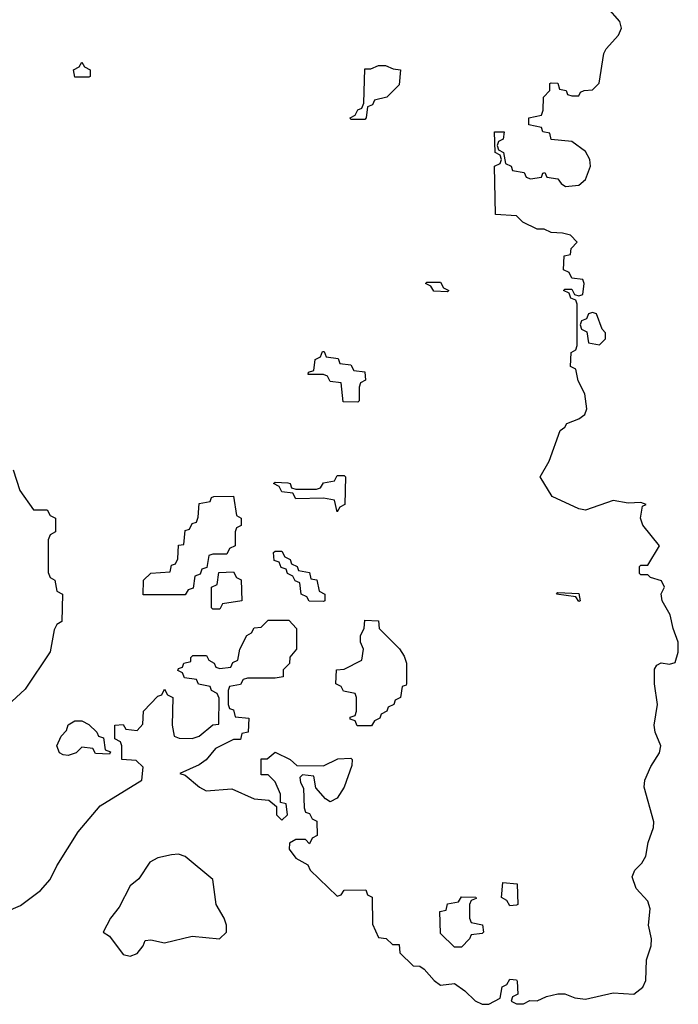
# Model space of a CAD drawing. Header units: inches. Extents: x 2773267 to 2867901, y 875810 to 985774.
# Tile 40 of 60: x 2822010 to 2823919, y 942161 to 945015. Entities that reach past the tile are written whole.
import ezdxf

# ---------------------------------------------------------------- set-up
doc = ezdxf.new("R2010")
doc.units = ezdxf.units.IN
doc.header["$MEASUREMENT"] = 0
doc.layers.add('C8924', color=7, linetype='Continuous')

msp = doc.modelspace()

# ---------------------------------------------------------------- linework, layer by layer
at = {"layer": 'C8924', "color": 6}
for points in [[(2821970, 942428.5), (2822012.5, 942447.5), (2822070, 942490.6), (2822098, 942522), (2822118, 942562), (2822179.7, 942660.3), (2822243.5, 942736.5), (2822364, 942810), (2822368, 942848), (2822347.3, 942867.3), (2822306, 942870), (2822306, 942910), (2822302, 942922), (2822286, 942930), (2822286, 942970), (2822310, 942972), (2822318, 942958), (2822350, 942954), (2822367.3, 942972.7), (2822368.7, 943010), (2822410, 943054), (2822422, 943058), (2822430, 943074), (2822438, 943058), (2822454, 943050), (2822452, 942970), (2822458, 942938), (2822472, 942932), (2822510, 942931), (2822530, 942938), (2822570, 942971.3), (2822587.3, 942972.7), (2822588, 943048), (2822582, 943062), (2822566, 943070), (2822562, 943082), (2822528.4, 943088.4), (2822522, 943102), (2822487.3, 943107.3), (2822482, 943122), (2822468, 943128), (2822470, 943134), (2822482, 943138), (2822486, 943150), (2822506, 943154), (2822506, 943166), (2822511.6, 943171.6), (2822551.6, 943171.6), (2822558, 943158), (2822574, 943150), (2822578, 943138), (2822590, 943134), (2822622, 943138), (2822628, 943152), (2822642, 943158), (2822648, 943190), (2822668.7, 943230), (2822682, 943238), (2822690, 943252), (2822710, 943254), (2822730, 943274), (2822790, 943274), (2822812, 943250), (2822812, 943190), (2822792.7, 943167.3), (2822791.6, 943148.4), (2822774, 943130), (2822774, 943110), (2822750, 943106), (2822670, 943106), (2822658, 943102), (2822650, 943088), (2822618, 943082), (2822614, 943070), (2822614, 943030), (2822618, 943018), (2822630, 943014), (2822634, 942994), (2822674, 942990), (2822672, 942950), (2822654, 942946), (2822650, 942928), (2822630, 942928), (2822577.3, 942902.7), (2822550, 942869), (2822530, 942855.3), (2822474, 942830), (2822490, 942824.7), (2822530.8, 942790), (2822550, 942779.3), (2822624.9, 942784.9), (2822690, 942756), (2822732, 942752), (2822754, 942734), (2822754, 942710), (2822770, 942694), (2822786, 942710), (2822782, 942742), (2822766, 942746), (2822766, 942770), (2822750, 942806), (2822730, 942826), (2822710, 942826), (2822710, 942872), (2822727.3, 942872.7), (2822750, 942891.3), (2822794, 942870), (2822812.7, 942852.7), (2822890, 942852), (2822932, 942872), (2822970, 942874), (2822974, 942870), (2822972.7, 942852.7), (2822950.7, 942790), (2822930, 942758), (2822910, 942748), (2822896.4, 942756.4), (2822868, 942788), (2822862, 942822), (2822830, 942826), (2822822, 942818), (2822823.6, 942803.6), (2822832.7, 942787.3), (2822834, 942730), (2822838, 942718), (2822850, 942714), (2822858, 942698), (2822871.6, 942691.6), (2822872, 942650), (2822858, 942642), (2822850, 942626), (2822838, 942638), (2822810, 942638), (2822792, 942628), (2822791.3, 942610), (2822810, 942584.7), (2822844.7, 942564.7), (2822852, 942550), (2822930, 942474), (2822942, 942478), (2822950, 942492), (2823012.7, 942492.7), (2823018, 942478), (2823031.6, 942471.6), (2823032.7, 942392.7), (2823050, 942354), (2823071.6, 942351.6), (2823090, 942334), (2823110, 942334), (2823112, 942310), (2823150, 942272), (2823170, 942271), (2823182.5, 942262.5), (2823211.3, 942230), (2823230, 942216), (2823270, 942221), (2823299.9, 942199.9), (2823330, 942170.8), (2823350, 942160.7), (2823370, 942161), (2823402, 942178), (2823408.4, 942211.6), (2823422, 942218), (2823430, 942234), (2823450, 942232), (2823452, 942228), (2823454, 942190), (2823438, 942182), (2823434, 942170), (2823450, 942162), (2823470, 942162), (2823488, 942172), (2823510, 942171), (2823536.6, 942183.4), (2823570, 942190.8), (2823589.4, 942190.6), (2823619, 942179), (2823650, 942175.8), (2823730, 942193.8), (2823790, 942190.3), (2823816.2, 942210), (2823824.2, 942230), (2823826.9, 942290), (2823840.5, 942330), (2823841.1, 942350), (2823832.8, 942390), (2823837.4, 942437.4), (2823830, 942459.3), (2823796.6, 942496.6), (2823785.2, 942530), (2823792.7, 942550), (2823812.7, 942570), (2823824.5, 942590), (2823831.8, 942630), (2823846.5, 942673.5), (2823848, 942690), (2823819.6, 942790), (2823821.3, 942810), (2823838.9, 942850), (2823864.2, 942890), (2823868, 942910), (2823851.5, 942950), (2823848.3, 942970), (2823858.7, 943030), (2823849.8, 943089.8), (2823850, 943132), (2823856.5, 943143.5), (2823869.3, 943150.7), (2823892.9, 943147.1), (2823910, 943151.3), (2823918.7, 943181.3), (2823918.4, 943210), (2823903.6, 943250), (2823895.1, 943290), (2823872, 943330), (2823869.4, 943350.6), (2823879, 943370), (2823870, 943388), (2823838, 943398), (2823830, 943406), (2823810, 943406), (2823806, 943410), (2823806, 943430), (2823810, 943434), (2823830, 943434), (2823864, 943490), (2823816, 943550), (2823808.7, 943570), (2823815.3, 943604.7), (2823826, 943610), (2823810, 943615.3), (2823773.6, 943613.6), (2823730, 943621.2), (2823650, 943593.2), (2823630, 943597.2), (2823553.2, 943633.2), (2823518, 943690), (2823544.7, 943735.3), (2823576.4, 943823.6), (2823590, 943834), (2823595.3, 943844.7), (2823630, 943858), (2823648, 943870), (2823653.6, 943886.4), (2823648, 943930), (2823628.4, 943968.4), (2823622, 944002), (2823606, 944010), (2823608, 944050), (2823622, 944058), (2823626, 944070), (2823626, 944190), (2823622, 944202), (2823607.3, 944207.3), (2823602, 944222), (2823586, 944230), (2823590, 944234), (2823610, 944234), (2823618, 944218), (2823630, 944214), (2823642, 944218), (2823646, 944250), (2823642, 944262), (2823610, 944266), (2823602, 944282), (2823586, 944290), (2823588, 944330), (2823606, 944334), (2823608.4, 944351.6), (2823626, 944370), (2823606, 944390), (2823583.6, 944396.4), (2823550, 944398), (2823530, 944408), (2823510, 944408), (2823468.4, 944428.4), (2823450, 944446), (2823388.7, 944450), (2823386, 944590), (2823402, 944598), (2823406, 944610), (2823402, 944622), (2823388, 944630), (2823386, 944690), (2823414, 944690), (2823411.3, 944668.7), (2823398, 944662), (2823394, 944650), (2823398, 944638), (2823412, 944630), (2823418, 944598), (2823434, 944590), (2823438, 944578), (2823471.6, 944571.6), (2823478, 944558), (2823490, 944554), (2823522, 944558), (2823526, 944570), (2823531.6, 944571.6), (2823538, 944558), (2823570, 944554), (2823579.6, 944539.6), (2823591.6, 944531.6), (2823630, 944534.8), (2823650, 944551.3), (2823664.2, 944590), (2823662.4, 944610), (2823650, 944632.7), (2823610, 944662), (2823550, 944668), (2823546, 944686), (2823526, 944690), (2823522, 944702), (2823486, 944710), (2823486, 944730), (2823522, 944738), (2823527.3, 944752.7), (2823528, 944790), (2823546, 944810), (2823546, 944830), (2823550, 944832), (2823570, 944831.3), (2823574, 944814), (2823594, 944810), (2823598, 944798), (2823610, 944794), (2823630, 944794), (2823635.3, 944804.7), (2823646, 944810), (2823670, 944811.3), (2823689.3, 944830.7), (2823703.3, 944916.7), (2823709.6, 944930.4), (2823745.2, 944970), (2823754, 944990), (2823749, 945010), (2823714, 945050)], [(2821990.7, 943710), (2822010.6, 943650.6), (2822050, 943594), (2822090, 943594), (2822098, 943578), (2822114, 943570), (2822114, 943530), (2822098, 943522), (2822092.7, 943507.3), (2822092.7, 943412.7), (2822098, 943398), (2822112, 943390), (2822118, 943358), (2822134, 943350), (2822132, 943270), (2822118, 943262), (2822110, 943246), (2822098, 943182), (2822025.8, 943074.2), (2821911.3, 942968.7)]]:
    msp.add_lwpolyline(points, dxfattribs=at)
for points in [[(2822210, 944848), (2822170, 944848.7), (2822166, 944870), (2822182, 944878), (2822190, 944892), (2822198, 944878), (2822214, 944870), (2822214, 944850)], [(2822970, 944726), (2822968, 944730), (2822982, 944738), (2822990, 944754), (2823002, 944758), (2823007.3, 944772.7), (2823010, 944872), (2823027.3, 944872.7), (2823050, 944882), (2823070, 944882), (2823092.7, 944872.7), (2823114, 944870), (2823110, 944826), (2823074, 944790), (2823038, 944782), (2823032, 944768), (2823018, 944762), (2823014, 944730), (2823010, 944726)], [(2823250, 944226), (2823210, 944228), (2823202, 944242), (2823186, 944250), (2823190, 944254), (2823230, 944254), (2823238, 944238), (2823254, 944230)], [(2823670, 944166), (2823658, 944162), (2823652.7, 944147.3), (2823638, 944142), (2823634, 944130), (2823638, 944118), (2823654, 944110), (2823658, 944078), (2823690, 944072), (2823708, 944090), (2823707.3, 944107.3), (2823698, 944118), (2823682, 944162)], [(2822990, 943906), (2822947.3, 943907.3), (2822942, 943962), (2822910, 943966), (2822902, 943982), (2822890, 943986), (2822846, 943986), (2822847.3, 943992.7), (2822862, 943998), (2822866, 944030), (2822882, 944038), (2822887.3, 944052.7), (2822892.7, 944052.7), (2822898, 944038), (2822932.7, 944032.7), (2822938, 944018), (2822970, 944014), (2822978, 943998), (2823010, 943994), (2823012, 943970), (2822998, 943962), (2822994, 943950), (2822994, 943910)], [(2822930, 943588), (2822922, 943622), (2822890, 943628), (2822810, 943626), (2822802, 943642), (2822770, 943646), (2822762, 943662), (2822746, 943670), (2822750, 943674), (2822787.3, 943672.7), (2822794, 943670), (2822798, 943658), (2822810, 943654), (2822870, 943654), (2822882, 943658), (2822890, 943672), (2822922, 943678), (2822930, 943694), (2822950, 943694), (2822954, 943690), (2822952, 943610), (2822938, 943602)], [(2822368, 943348), (2822368.7, 943390), (2822390, 943410.8), (2822446, 943414), (2822450, 943434), (2822462, 943438), (2822468, 943452), (2822470, 943492), (2822486, 943494), (2822490, 943534), (2822502, 943538), (2822510, 943554), (2822522, 943558), (2822527.3, 943572.7), (2822530, 943612), (2822562, 943618), (2822566, 943630), (2822572.7, 943632.7), (2822630, 943634), (2822638, 943578), (2822652, 943570), (2822651.6, 943548.4), (2822638, 943542), (2822634, 943530), (2822634, 943490), (2822618, 943482), (2822610, 943466), (2822570, 943466), (2822558, 943462), (2822552.7, 943427.3), (2822538, 943422), (2822532.7, 943407.3), (2822518, 943402), (2822512.7, 943367.3), (2822498, 943362), (2822490, 943348)], [(2822890, 943328), (2822848.9, 943328.9), (2822842, 943342), (2822826, 943350), (2822822, 943382), (2822808, 943388), (2822802, 943402), (2822786, 943410), (2822782, 943422), (2822767.3, 943427.3), (2822762, 943442), (2822747.3, 943447.3), (2822746, 943470), (2822750, 943474), (2822770, 943474), (2822778, 943458), (2822794, 943450), (2822798, 943438), (2822814, 943430), (2822818, 943418), (2822850, 943412), (2822854, 943394), (2822871.1, 943391.1), (2822878, 943358), (2822894, 943350), (2822894, 943330)], [(2822570, 943306), (2822566, 943310), (2822566, 943370), (2822582, 943378), (2822587.3, 943412.7), (2822630, 943414), (2822638, 943398), (2822651.6, 943391.6), (2822654, 943330), (2822598, 943322), (2822590, 943306)], [(2823630, 943328), (2823622, 943342), (2823566, 943350), (2823570, 943354), (2823630, 943352), (2823634, 943330)], [(2823030, 942968), (2822988.4, 942968.4), (2822982, 942982), (2822967.3, 942987.3), (2822967.3, 942992.7), (2822982, 942998), (2822986, 943010), (2822986, 943050), (2822982, 943062), (2822948.4, 943068.4), (2822942, 943082), (2822926, 943090), (2822928, 943130), (2822950, 943132), (2823002, 943158), (2823006, 943190), (2822998, 943210), (2822998, 943230), (2823008, 943250), (2823010, 943274), (2823050, 943272), (2823052, 943250), (2823111.1, 943191.1), (2823124.7, 943170), (2823130.6, 943150), (2823130.7, 943089.3), (2823130, 943086), (2823118, 943082), (2823114, 943050), (2823098, 943042), (2823094, 943030), (2823078, 943022), (2823074, 943010), (2823058, 943002), (2823054, 942990), (2823038, 942982)], [(2822270, 942886), (2822230, 942888), (2822222, 942902), (2822190, 942906), (2822174, 942890), (2822150, 942882), (2822136, 942884), (2822125.2, 942890), (2822117.2, 942910), (2822130, 942938), (2822145.2, 942954.8), (2822150, 942971), (2822170, 942982), (2822190, 942982), (2822210, 942972), (2822234, 942950), (2822238, 942938), (2822252.7, 942932.7), (2822258, 942898), (2822272.7, 942892.7)], [(2822470, 942596.2), (2822450, 942594), (2822410, 942585.6), (2822387.6, 942572.4), (2822355.3, 942524.7), (2822330, 942504), (2822298, 942442), (2822273.4, 942410), (2822252, 942370), (2822270, 942358), (2822310, 942304.9), (2822330, 942300.3), (2822350, 942308.2), (2822367.6, 942330), (2822374, 942346), (2822390, 942347.3), (2822430, 942339.1), (2822510, 942358.4), (2822589.3, 942350.7), (2822609, 942370), (2822609.3, 942390), (2822602.7, 942410), (2822579.5, 942450), (2822570, 942522), (2822490, 942589.5)], [(2823430, 942446), (2823422, 942462), (2823406, 942470), (2823410, 942514), (2823451.3, 942510), (2823454, 942450), (2823450, 942448)], [(2823270, 942326), (2823230, 942366), (2823228, 942430), (2823246, 942434), (2823250, 942452), (2823282, 942458), (2823290, 942472), (2823331.6, 942471.6), (2823332.7, 942467.3), (2823318, 942462), (2823314, 942450), (2823314, 942410), (2823318, 942398), (2823351.1, 942391.1), (2823354, 942370), (2823350, 942366), (2823318, 942362), (2823314, 942350), (2823290, 942326)]]:
    msp.add_lwpolyline(points, close=True, dxfattribs=at)

doc.saveas('drawing.dxf')
